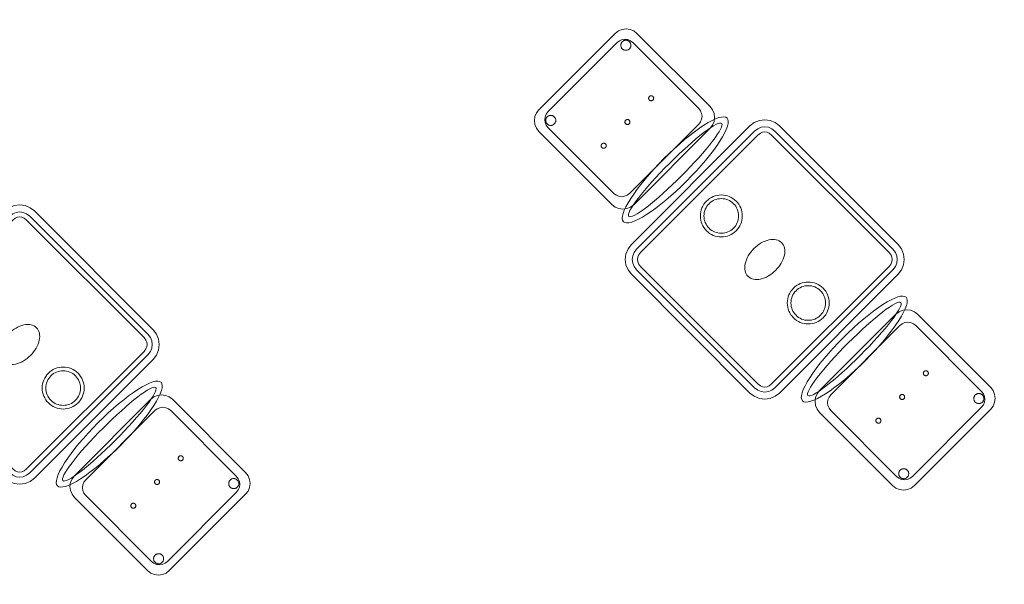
# Model space of a CAD drawing. Header units: metres. Extents: x 2172.2 to 2210.6, y 415.3 to 458.1.
# Tile 53 of 67: x 2188.7 to 2192.2, y 438 to 440.1. Entities that reach past the tile are written whole.
import ezdxf

# ---------------------------------------------------------------- set-up
doc = ezdxf.new("R2010")
doc.units = ezdxf.units.M
doc.layers.add('NC_N1_CHAIRS', color=7, linetype='CONTINUOUS', lineweight=13)
doc.layers.add('NC_N1_TABLES', color=7, linetype='CONTINUOUS', lineweight=13)

# ---------------------------------------------------------------- blocks, each defined once
blk = doc.blocks.new('NC_N1_DINING_TWO_SQUARE')
at = {"color": 0, "linetype": 'CONTINUOUS', "lineweight": -2}
for points in [[(0.3, -0.375), (-0.3, -0.375), (-0.3194, -0.3724), (-0.3375, -0.365), (-0.353, -0.353), (-0.365, -0.3375), (-0.3724, -0.3194), (-0.375, -0.3), (-0.375, 0.3), (-0.3724, 0.3194), (-0.365, 0.3375), (-0.353, 0.353), (-0.3375, 0.365), (-0.3194, 0.3724), (-0.3, 0.375), (0.3, 0.375), (0.3194, 0.3724), (0.3375, 0.365), (0.353, 0.353), (0.365, 0.3375), (0.3724, 0.3194), (0.375, 0.3), (0.375, -0.3), (0.3724, -0.3194), (0.365, -0.3375), (0.353, -0.353), (0.3375, -0.365), (0.3194, -0.3724)], [(0.2984, -0.35), (-0.2984, -0.35), (-0.3129, -0.3481), (-0.3249, -0.3431), (-0.3352, -0.3352), (-0.3431, -0.3249), (-0.3481, -0.3129), (-0.35, -0.2984), (-0.35, 0.2984), (-0.3481, 0.3129), (-0.3431, 0.3249), (-0.3352, 0.3352), (-0.3249, 0.3431), (-0.3129, 0.3481), (-0.2984, 0.35), (0.2984, 0.35), (0.3129, 0.3481), (0.3249, 0.3431), (0.3352, 0.3352), (0.3431, 0.3249), (0.3481, 0.3129), (0.35, 0.2984), (0.35, -0.2984), (0.3481, -0.3129), (0.3431, -0.3249), (0.3352, -0.3352), (0.3249, -0.3431), (0.3129, -0.3481)], [(0.2972, -0.332), (-0.2972, -0.332), (-0.3082, -0.3306), (-0.3158, -0.3274), (-0.3224, -0.3224), (-0.3274, -0.3158), (-0.3306, -0.3082), (-0.332, -0.2972), (-0.332, 0.2972), (-0.3306, 0.3082), (-0.3274, 0.3158), (-0.3224, 0.3224), (-0.3158, 0.3274), (-0.3082, 0.3306), (-0.2972, 0.332), (0.2972, 0.332), (0.3082, 0.3306), (0.3158, 0.3274), (0.3224, 0.3224), (0.3274, 0.3158), (0.3306, 0.3082), (0.332, 0.2972), (0.332, -0.2972), (0.3306, -0.3082), (0.3274, -0.3158), (0.3224, -0.3224), (0.3158, -0.3274), (0.3082, -0.3306)], [(0.075, 0.22), (0.0746, 0.2126), (0.0736, 0.2054), (0.0718, 0.1982), (0.0693, 0.1913), (0.0661, 0.1846), (0.0624, 0.1783), (0.058, 0.1724), (0.053, 0.167), (0.0476, 0.162), (0.0417, 0.1576), (0.0354, 0.1539), (0.0287, 0.1507), (0.0218, 0.1482), (0.0146, 0.1464), (0.0074, 0.1454), (0, 0.145), (-0.0074, 0.1454), (-0.0146, 0.1464), (-0.0218, 0.1482), (-0.0287, 0.1507), (-0.0354, 0.1539), (-0.0417, 0.1576), (-0.0476, 0.162), (-0.053, 0.167), (-0.058, 0.1724), (-0.0624, 0.1783), (-0.0661, 0.1846), (-0.0693, 0.1913), (-0.0718, 0.1982), (-0.0736, 0.2054), (-0.0746, 0.2126), (-0.075, 0.22), (-0.0746, 0.2274), (-0.0736, 0.2346), (-0.0718, 0.2418), (-0.0693, 0.2487), (-0.0661, 0.2554), (-0.0624, 0.2617), (-0.058, 0.2676), (-0.053, 0.273), (-0.0476, 0.278), (-0.0417, 0.2824), (-0.0354, 0.2861), (-0.0287, 0.2893), (-0.0218, 0.2918), (-0.0146, 0.2936), (-0.0074, 0.2946), (0, 0.295), (0.0074, 0.2946), (0.0146, 0.2936), (0.0218, 0.2918), (0.0287, 0.2893), (0.0354, 0.2861), (0.0417, 0.2824), (0.0476, 0.278), (0.053, 0.273), (0.058, 0.2676), (0.0624, 0.2617), (0.0661, 0.2554), (0.0693, 0.2487), (0.0718, 0.2418), (0.0736, 0.2346), (0.0746, 0.2274)], [(0.062, 0.22), (0.0617, 0.2139), (0.0608, 0.2079), (0.0593, 0.202), (0.0573, 0.1963), (0.0547, 0.1908), (0.0516, 0.1856), (0.0479, 0.1807), (0.0438, 0.1762), (0.0393, 0.1721), (0.0344, 0.1684), (0.0292, 0.1653), (0.0237, 0.1627), (0.018, 0.1607), (0.0121, 0.1592), (0.0061, 0.1583), (0, 0.158), (-0.0061, 0.1583), (-0.0121, 0.1592), (-0.018, 0.1607), (-0.0237, 0.1627), (-0.0292, 0.1653), (-0.0344, 0.1684), (-0.0393, 0.1721), (-0.0438, 0.1762), (-0.0479, 0.1807), (-0.0516, 0.1856), (-0.0547, 0.1908), (-0.0573, 0.1963), (-0.0593, 0.202), (-0.0608, 0.2079), (-0.0617, 0.2139), (-0.062, 0.22), (-0.0617, 0.2261), (-0.0608, 0.2321), (-0.0593, 0.238), (-0.0573, 0.2437), (-0.0547, 0.2492), (-0.0516, 0.2544), (-0.0479, 0.2593), (-0.0438, 0.2638), (-0.0393, 0.2679), (-0.0344, 0.2716), (-0.0292, 0.2747), (-0.0237, 0.2773), (-0.018, 0.2793), (-0.0121, 0.2808), (-0.0061, 0.2817), (0, 0.282), (0.0061, 0.2817), (0.0121, 0.2808), (0.018, 0.2793), (0.0237, 0.2773), (0.0292, 0.2747), (0.0344, 0.2716), (0.0393, 0.2679), (0.0438, 0.2638), (0.0479, 0.2593), (0.0516, 0.2544), (0.0547, 0.2492), (0.0573, 0.2437), (0.0593, 0.238), (0.0608, 0.2321), (0.0617, 0.2261)], [(0.085, 0), (0.0846, 0.0054), (0.0834, 0.0107), (0.0813, 0.016), (0.0785, 0.021), (0.075, 0.0259), (0.0707, 0.0306), (0.0657, 0.0349), (0.0601, 0.0389), (0.0539, 0.0425), (0.0472, 0.0457), (0.0401, 0.0485), (0.0325, 0.0508), (0.0247, 0.0526), (0.0166, 0.0539), (0.0083, 0.0547), (0, 0.055), (-0.0083, 0.0547), (-0.0166, 0.0539), (-0.0247, 0.0526), (-0.0325, 0.0508), (-0.0401, 0.0485), (-0.0472, 0.0457), (-0.0539, 0.0425), (-0.0601, 0.0389), (-0.0657, 0.0349), (-0.0707, 0.0306), (-0.075, 0.0259), (-0.0785, 0.021), (-0.0813, 0.016), (-0.0834, 0.0107), (-0.0846, 0.0054), (-0.085, 0), (-0.0846, -0.0054), (-0.0834, -0.0107), (-0.0813, -0.016), (-0.0785, -0.021), (-0.075, -0.0259), (-0.0707, -0.0306), (-0.0657, -0.0349), (-0.0601, -0.0389), (-0.0539, -0.0425), (-0.0472, -0.0457), (-0.0401, -0.0485), (-0.0325, -0.0508), (-0.0247, -0.0526), (-0.0166, -0.0539), (-0.0083, -0.0547), (0, -0.055), (0.0083, -0.0547), (0.0166, -0.0539), (0.0247, -0.0526), (0.0325, -0.0508), (0.0401, -0.0485), (0.0472, -0.0457), (0.0539, -0.0425), (0.0601, -0.0389), (0.0657, -0.0349), (0.0707, -0.0306), (0.075, -0.0259), (0.0785, -0.021), (0.0813, -0.016), (0.0834, -0.0107), (0.0846, -0.0054)], [(0.075, -0.22), (0.0746, -0.2274), (0.0736, -0.2346), (0.0718, -0.2418), (0.0693, -0.2487), (0.0661, -0.2554), (0.0624, -0.2617), (0.058, -0.2676), (0.053, -0.273), (0.0476, -0.278), (0.0417, -0.2824), (0.0354, -0.2861), (0.0287, -0.2893), (0.0218, -0.2918), (0.0146, -0.2936), (0.0074, -0.2946), (0, -0.295), (-0.0074, -0.2946), (-0.0146, -0.2936), (-0.0218, -0.2918), (-0.0287, -0.2893), (-0.0354, -0.2861), (-0.0417, -0.2824), (-0.0476, -0.278), (-0.053, -0.273), (-0.058, -0.2676), (-0.0624, -0.2617), (-0.0661, -0.2554), (-0.0693, -0.2487), (-0.0718, -0.2418), (-0.0736, -0.2346), (-0.0746, -0.2274), (-0.075, -0.22), (-0.0746, -0.2126), (-0.0736, -0.2054), (-0.0718, -0.1982), (-0.0693, -0.1913), (-0.0661, -0.1846), (-0.0624, -0.1783), (-0.058, -0.1724), (-0.053, -0.167), (-0.0476, -0.162), (-0.0417, -0.1576), (-0.0354, -0.1539), (-0.0287, -0.1507), (-0.0218, -0.1482), (-0.0146, -0.1464), (-0.0074, -0.1454), (0, -0.145), (0.0074, -0.1454), (0.0146, -0.1464), (0.0218, -0.1482), (0.0287, -0.1507), (0.0354, -0.1539), (0.0417, -0.1576), (0.0476, -0.162), (0.053, -0.167), (0.058, -0.1724), (0.0624, -0.1783), (0.0661, -0.1846), (0.0693, -0.1913), (0.0718, -0.1982), (0.0736, -0.2054), (0.0746, -0.2126)], [(0.062, -0.22), (0.0617, -0.2261), (0.0608, -0.2321), (0.0593, -0.238), (0.0573, -0.2437), (0.0547, -0.2492), (0.0516, -0.2544), (0.0479, -0.2593), (0.0438, -0.2638), (0.0393, -0.2679), (0.0344, -0.2716), (0.0292, -0.2747), (0.0237, -0.2773), (0.018, -0.2793), (0.0121, -0.2808), (0.0061, -0.2817), (0, -0.282), (-0.0061, -0.2817), (-0.0121, -0.2808), (-0.018, -0.2793), (-0.0237, -0.2773), (-0.0292, -0.2747), (-0.0344, -0.2716), (-0.0393, -0.2679), (-0.0438, -0.2638), (-0.0479, -0.2593), (-0.0516, -0.2544), (-0.0547, -0.2492), (-0.0573, -0.2437), (-0.0593, -0.238), (-0.0608, -0.2321), (-0.0617, -0.2261), (-0.062, -0.22), (-0.0617, -0.2139), (-0.0608, -0.2079), (-0.0593, -0.202), (-0.0573, -0.1963), (-0.0547, -0.1908), (-0.0516, -0.1856), (-0.0479, -0.1807), (-0.0438, -0.1762), (-0.0393, -0.1721), (-0.0344, -0.1684), (-0.0292, -0.1653), (-0.0237, -0.1627), (-0.018, -0.1607), (-0.0121, -0.1592), (-0.0061, -0.1583), (0, -0.158), (0.0061, -0.1583), (0.0121, -0.1592), (0.018, -0.1607), (0.0237, -0.1627), (0.0292, -0.1653), (0.0344, -0.1684), (0.0393, -0.1721), (0.0438, -0.1762), (0.0479, -0.1807), (0.0516, -0.1856), (0.0547, -0.1908), (0.0573, -0.1963), (0.0593, -0.202), (0.0608, -0.2079), (0.0617, -0.2139)]]:
    blk.add_lwpolyline(points, close=True, dxfattribs=at)
blk = doc.blocks.new('NC_N1_CHAIR_OLIVE')
at = {"color": 0, "linetype": 'CONTINUOUS', "lineweight": -2}
for points in [[(0.262, 0.222), (0.2607, 0.2276), (0.257, 0.2331), (0.2507, 0.2385), (0.2421, 0.2438), (0.2311, 0.2489), (0.2178, 0.2537), (0.2025, 0.2582), (0.1853, 0.2623), (0.1662, 0.2661), (0.1456, 0.2694), (0.1235, 0.2723), (0.1003, 0.2747), (0.0761, 0.2765), (0.0511, 0.2779), (0.0257, 0.2787), (0, 0.279), (-0.0257, 0.2787), (-0.0511, 0.2779), (-0.0761, 0.2765), (-0.1003, 0.2747), (-0.1235, 0.2723), (-0.1456, 0.2694), (-0.1662, 0.2661), (-0.1853, 0.2623), (-0.2025, 0.2582), (-0.2178, 0.2537), (-0.2311, 0.2489), (-0.2421, 0.2438), (-0.2507, 0.2385), (-0.257, 0.2331), (-0.2607, 0.2276), (-0.262, 0.222), (-0.2607, 0.2164), (-0.257, 0.2109), (-0.2507, 0.2055), (-0.2421, 0.2002), (-0.2311, 0.1951), (-0.2178, 0.1903), (-0.2025, 0.1858), (-0.1853, 0.1817), (-0.1662, 0.1779), (-0.1456, 0.1746), (-0.1235, 0.1717), (-0.1003, 0.1693), (-0.0761, 0.1675), (-0.0511, 0.1661), (-0.0257, 0.1653), (0, 0.165), (0.0257, 0.1653), (0.0511, 0.1661), (0.0761, 0.1675), (0.1003, 0.1693), (0.1235, 0.1717), (0.1456, 0.1746), (0.1662, 0.1779), (0.1853, 0.1817), (0.2025, 0.1858), (0.2178, 0.1903), (0.2311, 0.1951), (0.2421, 0.2002), (0.2507, 0.2055), (0.257, 0.2109), (0.2607, 0.2164)], [(0.235, 0.222), (0.2339, 0.225), (0.2305, 0.228), (0.2249, 0.231), (0.2171, 0.2339), (0.2073, 0.2366), (0.1954, 0.2392), (0.1817, 0.2417), (0.1662, 0.2439), (0.1491, 0.246), (0.1306, 0.2478), (0.1108, 0.2493), (0.0899, 0.2506), (0.0682, 0.2517), (0.0458, 0.2524), (0.023, 0.2529), (0, 0.253), (-0.023, 0.2529), (-0.0458, 0.2524), (-0.0682, 0.2517), (-0.0899, 0.2506), (-0.1108, 0.2493), (-0.1306, 0.2478), (-0.1491, 0.246), (-0.1662, 0.2439), (-0.1817, 0.2417), (-0.1954, 0.2392), (-0.2073, 0.2366), (-0.2171, 0.2339), (-0.2249, 0.231), (-0.2305, 0.228), (-0.2339, 0.225), (-0.235, 0.222), (-0.2339, 0.219), (-0.2305, 0.216), (-0.2249, 0.213), (-0.2171, 0.2101), (-0.2073, 0.2074), (-0.1954, 0.2048), (-0.1817, 0.2023), (-0.1662, 0.2001), (-0.1491, 0.198), (-0.1306, 0.1962), (-0.1108, 0.1947), (-0.0899, 0.1934), (-0.0682, 0.1923), (-0.0458, 0.1916), (-0.023, 0.1911), (0, 0.191), (0.023, 0.1911), (0.0458, 0.1916), (0.0682, 0.1923), (0.0899, 0.1934), (0.1108, 0.1947), (0.1306, 0.1962), (0.1491, 0.198), (0.1662, 0.2001), (0.1817, 0.2023), (0.1954, 0.2048), (0.2073, 0.2074), (0.2171, 0.2101), (0.2249, 0.213), (0.2305, 0.216), (0.2339, 0.219)], [(0.193, -0.275), (-0.193, -0.275), (-0.2072, -0.2731), (-0.2205, -0.2676), (-0.2319, -0.2589), (-0.2406, -0.2475), (-0.2461, -0.2342), (-0.248, -0.22), (-0.248, 0.15), (-0.2461, 0.1642), (-0.2406, 0.1775), (-0.2319, 0.1889), (-0.2205, 0.1976), (-0.2072, 0.2031), (-0.193, 0.205), (0.193, 0.205), (0.2072, 0.2031), (0.2205, 0.1976), (0.2319, 0.1889), (0.2406, 0.1775), (0.2461, 0.1642), (0.248, 0.15), (0.248, -0.22), (0.2461, -0.2342), (0.2406, -0.2475), (0.2319, -0.2589), (0.2205, -0.2676), (0.2072, -0.2731)], [(0.175, -0.247), (-0.175, -0.247), (-0.1854, -0.2456), (-0.195, -0.2416), (-0.2033, -0.2353), (-0.2096, -0.227), (-0.2136, -0.2174), (-0.215, -0.207), (-0.215, 0.126), (-0.2136, 0.1364), (-0.2096, 0.146), (-0.2033, 0.1543), (-0.195, 0.1606), (-0.1854, 0.1646), (-0.175, 0.166), (0.175, 0.166), (0.1854, 0.1646), (0.195, 0.1606), (0.2033, 0.1543), (0.2096, 0.146), (0.2136, 0.1364), (0.215, 0.126), (0.215, -0.207), (0.2136, -0.2174), (0.2096, -0.227), (0.2033, -0.2353), (0.195, -0.2416), (0.1854, -0.2456)], [(-0.111, -0.02), (-0.111, -0.0209), (-0.1112, -0.0218), (-0.1114, -0.0226), (-0.1117, -0.0234), (-0.1121, -0.0242), (-0.1125, -0.025), (-0.113, -0.0257), (-0.1136, -0.0264), (-0.1143, -0.027), (-0.115, -0.0275), (-0.1158, -0.0279), (-0.1166, -0.0283), (-0.1174, -0.0286), (-0.1182, -0.0288), (-0.1191, -0.029), (-0.12, -0.029), (-0.1209, -0.029), (-0.1218, -0.0288), (-0.1226, -0.0286), (-0.1234, -0.0283), (-0.1242, -0.0279), (-0.125, -0.0275), (-0.1257, -0.027), (-0.1264, -0.0264), (-0.127, -0.0257), (-0.1275, -0.025), (-0.1279, -0.0242), (-0.1283, -0.0234), (-0.1286, -0.0226), (-0.1288, -0.0218), (-0.129, -0.0209), (-0.129, -0.02), (-0.129, -0.0191), (-0.1288, -0.0182), (-0.1286, -0.0174), (-0.1283, -0.0166), (-0.1279, -0.0158), (-0.1275, -0.015), (-0.127, -0.0143), (-0.1264, -0.0136), (-0.1257, -0.013), (-0.125, -0.0125), (-0.1242, -0.0121), (-0.1234, -0.0117), (-0.1226, -0.0114), (-0.1218, -0.0112), (-0.1209, -0.011), (-0.12, -0.011), (-0.1191, -0.011), (-0.1182, -0.0112), (-0.1174, -0.0114), (-0.1166, -0.0117), (-0.1158, -0.0121), (-0.115, -0.0125), (-0.1143, -0.013), (-0.1136, -0.0136), (-0.113, -0.0143), (-0.1125, -0.015), (-0.1121, -0.0158), (-0.1117, -0.0166), (-0.1114, -0.0174), (-0.1112, -0.0182), (-0.111, -0.0191)], [(0.009, -0.02), (0.009, -0.0209), (0.0088, -0.0218), (0.0086, -0.0226), (0.0083, -0.0234), (0.0079, -0.0242), (0.0075, -0.025), (0.007, -0.0257), (0.0064, -0.0264), (0.0057, -0.027), (0.005, -0.0275), (0.0042, -0.0279), (0.0034, -0.0283), (0.0026, -0.0286), (0.0018, -0.0288), (0.0009, -0.029), (0, -0.029), (-0.0009, -0.029), (-0.0018, -0.0288), (-0.0026, -0.0286), (-0.0034, -0.0283), (-0.0042, -0.0279), (-0.005, -0.0275), (-0.0057, -0.027), (-0.0064, -0.0264), (-0.007, -0.0257), (-0.0075, -0.025), (-0.0079, -0.0242), (-0.0083, -0.0234), (-0.0086, -0.0226), (-0.0088, -0.0218), (-0.009, -0.0209), (-0.009, -0.02), (-0.009, -0.0191), (-0.0088, -0.0182), (-0.0086, -0.0174), (-0.0083, -0.0166), (-0.0079, -0.0158), (-0.0075, -0.015), (-0.007, -0.0143), (-0.0064, -0.0136), (-0.0057, -0.013), (-0.005, -0.0125), (-0.0042, -0.0121), (-0.0034, -0.0117), (-0.0026, -0.0114), (-0.0018, -0.0112), (-0.0009, -0.011), (0, -0.011), (0.0009, -0.011), (0.0018, -0.0112), (0.0026, -0.0114), (0.0034, -0.0117), (0.0042, -0.0121), (0.005, -0.0125), (0.0057, -0.013), (0.0064, -0.0136), (0.007, -0.0143), (0.0075, -0.015), (0.0079, -0.0158), (0.0083, -0.0166), (0.0086, -0.0174), (0.0088, -0.0182), (0.009, -0.0191)], [(0.129, -0.02), (0.129, -0.0209), (0.1288, -0.0218), (0.1286, -0.0226), (0.1283, -0.0234), (0.1279, -0.0242), (0.1275, -0.025), (0.127, -0.0257), (0.1264, -0.0264), (0.1257, -0.027), (0.125, -0.0275), (0.1242, -0.0279), (0.1234, -0.0283), (0.1226, -0.0286), (0.1218, -0.0288), (0.1209, -0.029), (0.12, -0.029), (0.1191, -0.029), (0.1182, -0.0288), (0.1174, -0.0286), (0.1166, -0.0283), (0.1158, -0.0279), (0.115, -0.0275), (0.1143, -0.027), (0.1136, -0.0264), (0.113, -0.0257), (0.1125, -0.025), (0.1121, -0.0242), (0.1117, -0.0234), (0.1114, -0.0226), (0.1112, -0.0218), (0.111, -0.0209), (0.111, -0.02), (0.111, -0.0191), (0.1112, -0.0182), (0.1114, -0.0174), (0.1117, -0.0166), (0.1121, -0.0158), (0.1125, -0.015), (0.113, -0.0143), (0.1136, -0.0136), (0.1143, -0.013), (0.115, -0.0125), (0.1158, -0.0121), (0.1166, -0.0117), (0.1174, -0.0114), (0.1182, -0.0112), (0.1191, -0.011), (0.12, -0.011), (0.1209, -0.011), (0.1218, -0.0112), (0.1226, -0.0114), (0.1234, -0.0117), (0.1242, -0.0121), (0.125, -0.0125), (0.1257, -0.013), (0.1264, -0.0136), (0.127, -0.0143), (0.1275, -0.015), (0.1279, -0.0158), (0.1283, -0.0166), (0.1286, -0.0174), (0.1288, -0.0182), (0.129, -0.0191)], [(-0.172, -0.218), (-0.1721, -0.2198), (-0.1723, -0.2215), (-0.1728, -0.2232), (-0.1734, -0.2249), (-0.1741, -0.2265), (-0.175, -0.228), (-0.1761, -0.2294), (-0.1773, -0.2307), (-0.1786, -0.2319), (-0.18, -0.233), (-0.1815, -0.2339), (-0.1831, -0.2346), (-0.1848, -0.2352), (-0.1865, -0.2357), (-0.1882, -0.2359), (-0.19, -0.236), (-0.1918, -0.2359), (-0.1935, -0.2357), (-0.1952, -0.2352), (-0.1969, -0.2346), (-0.1985, -0.2339), (-0.2, -0.233), (-0.2014, -0.2319), (-0.2027, -0.2307), (-0.2039, -0.2294), (-0.205, -0.228), (-0.2059, -0.2265), (-0.2066, -0.2249), (-0.2072, -0.2232), (-0.2077, -0.2215), (-0.2079, -0.2198), (-0.208, -0.218), (-0.2079, -0.2162), (-0.2077, -0.2145), (-0.2072, -0.2128), (-0.2066, -0.2111), (-0.2059, -0.2095), (-0.205, -0.208), (-0.2039, -0.2066), (-0.2027, -0.2053), (-0.2014, -0.2041), (-0.2, -0.203), (-0.1985, -0.2021), (-0.1969, -0.2014), (-0.1952, -0.2008), (-0.1935, -0.2003), (-0.1918, -0.2001), (-0.19, -0.2), (-0.1882, -0.2001), (-0.1865, -0.2003), (-0.1848, -0.2008), (-0.1831, -0.2014), (-0.1815, -0.2021), (-0.18, -0.203), (-0.1786, -0.2041), (-0.1773, -0.2053), (-0.1761, -0.2066), (-0.175, -0.208), (-0.1741, -0.2095), (-0.1734, -0.2111), (-0.1728, -0.2128), (-0.1723, -0.2145), (-0.1721, -0.2162)], [(0.208, -0.218), (0.2079, -0.2198), (0.2077, -0.2215), (0.2072, -0.2232), (0.2066, -0.2249), (0.2059, -0.2265), (0.205, -0.228), (0.2039, -0.2294), (0.2027, -0.2307), (0.2014, -0.2319), (0.2, -0.233), (0.1985, -0.2339), (0.1969, -0.2346), (0.1952, -0.2352), (0.1935, -0.2357), (0.1918, -0.2359), (0.19, -0.236), (0.1882, -0.2359), (0.1865, -0.2357), (0.1848, -0.2352), (0.1831, -0.2346), (0.1815, -0.2339), (0.18, -0.233), (0.1786, -0.2319), (0.1773, -0.2307), (0.1761, -0.2294), (0.175, -0.228), (0.1741, -0.2265), (0.1734, -0.2249), (0.1728, -0.2232), (0.1723, -0.2215), (0.1721, -0.2198), (0.172, -0.218), (0.1721, -0.2162), (0.1723, -0.2145), (0.1728, -0.2128), (0.1734, -0.2111), (0.1741, -0.2095), (0.175, -0.208), (0.1761, -0.2066), (0.1773, -0.2053), (0.1786, -0.2041), (0.18, -0.203), (0.1815, -0.2021), (0.1831, -0.2014), (0.1848, -0.2008), (0.1865, -0.2003), (0.1882, -0.2001), (0.19, -0.2), (0.1918, -0.2001), (0.1935, -0.2003), (0.1952, -0.2008), (0.1969, -0.2014), (0.1985, -0.2021), (0.2, -0.203), (0.2014, -0.2041), (0.2027, -0.2053), (0.2039, -0.2066), (0.205, -0.208), (0.2059, -0.2095), (0.2066, -0.2111), (0.2072, -0.2128), (0.2077, -0.2145), (0.2079, -0.2162)]]:
    blk.add_lwpolyline(points, close=True, dxfattribs=at)

msp = doc.modelspace()

# ---------------------------------------------------------------- block references
at = {"layer": 'NC_N1_CHAIRS', "linetype": 'CONTINUOUS'}
for p, yscale, rotation in [((2190.8436, 439.674), -1, 45), ((2191.7982, 438.7194), -1.0000000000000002, -135), ((2189.1324, 438.4154), -1.0000000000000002, -135)]:
    msp.add_blockref('NC_N1_CHAIR_OLIVE', p, dxfattribs=dict(at, yscale=yscale, rotation=rotation))
at = {"layer": 'NC_N1_TABLES', "linetype": 'CONTINUOUS', "yscale": -1, "rotation": 45}
for p in [(2191.3209, 439.1967), (2188.6551, 438.8927)]:
    msp.add_blockref('NC_N1_DINING_TWO_SQUARE', p, dxfattribs=at)

doc.saveas('drawing.dxf')
